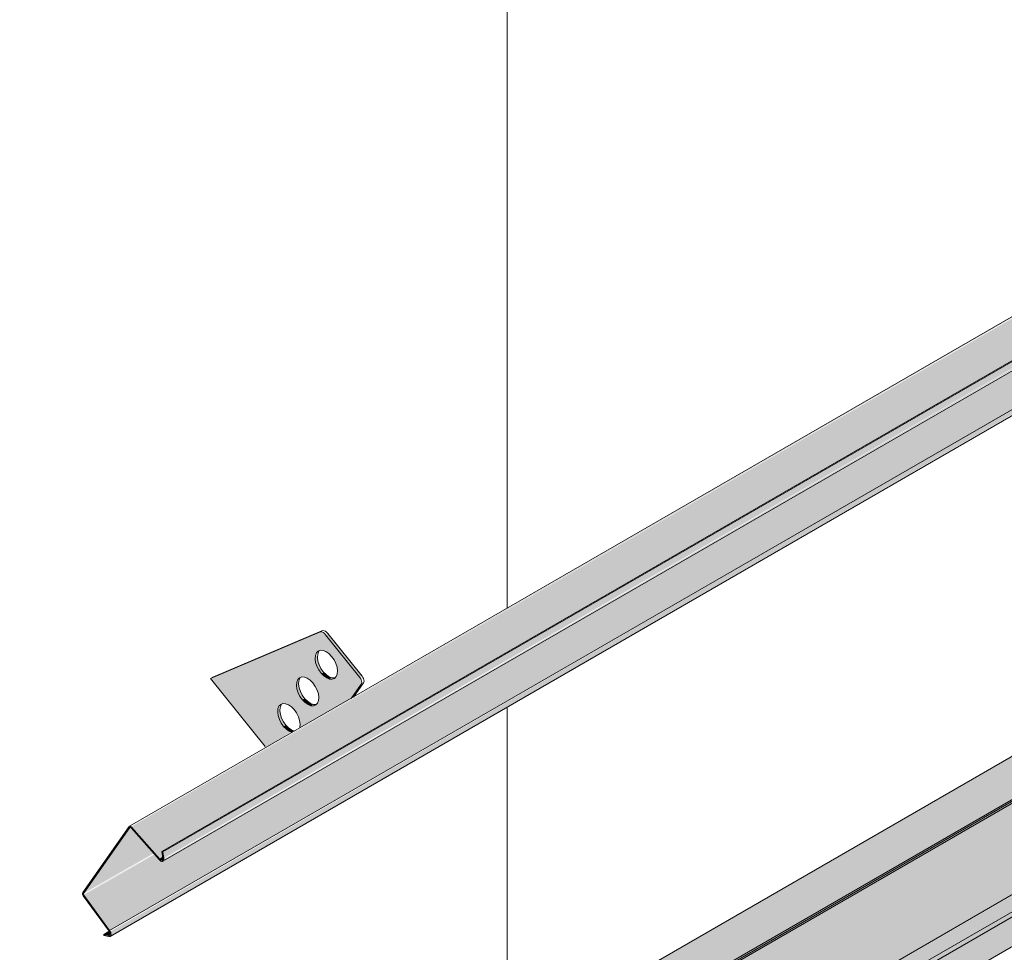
# Model space of a CAD drawing. Header units: centimetres. Extents: x 63249 to 70946, y -123 to 53714.
# Tile 33 of 58: x 70079 to 70172, y 52899 to 52987. Entities that reach past the tile are written whole.
import ezdxf

# ---------------------------------------------------------------- set-up
doc = ezdxf.new("R2010")
doc.units = ezdxf.units.CM
for name, color, linetype, lineweight in [('A-GENM', 7, 'Continuous', 5), ('A-ROOF-OTLN', 7, 'Continuous', 5), ('A-ROOF-PATT', 7, 'Continuous', 5)]:
    doc.layers.add(name, color=color, linetype=linetype, lineweight=lineweight)

# ---------------------------------------------------------------- blocks, each defined once
blk = doc.blocks.new('Construction_Roof-Accessories_Lindab_KOTEGL - Construction_Roof-Accessories_Lindab_KOTEGL-9237833-_3D_ Kopia 1 Kopia 1')
at = {"layer": 'A-GENM', "true_color": 0x383e42}
h = blk.add_hatch(color=250, dxfattribs=at)
h.paths.add_polyline_path([(-1473.659, 52918.385), (-1471.28, 52919.853), (-1471.721, 52920.107), (-1472.257, 52920.786), (-1472.496, 52921.39), (-1472.492, 52922.093), (-1472.257, 52922.445), (-1471.791, 52922.512), (-1471.243, 52922.217), (-1470.758, 52921.639), (-1470.449, 52920.793), (-1470.392, 52920.271), (-1465.556, 52923.063), (-1464.674, 52924.475), (-1464.779, 52924.985), (-1468.017, 52929.014), (-1468.59, 52929.281), (-1478.888, 52924.89), (-1473.731, 52918.476)])
h.paths.add_polyline_path([(-1469.153, 52922.315), (-1469.679, 52922.433), (-1470.213, 52922.885), (-1470.617, 52923.556), (-1470.766, 52924.353), (-1470.62, 52924.827), (-1470.276, 52925.041), (-1469.751, 52924.923), (-1469.216, 52924.471), (-1468.779, 52923.694), (-1468.655, 52923.108), (-1468.779, 52922.562), (-1468.94, 52922.395)])
h.paths.add_polyline_path([(-1467.385, 52924.827), (-1467.91, 52924.945), (-1468.445, 52925.397), (-1468.846, 52926.061), (-1469.006, 52926.76), (-1468.882, 52927.306), (-1468.508, 52927.553), (-1467.982, 52927.435), (-1467.447, 52926.983), (-1467.046, 52926.319), (-1466.886, 52925.62), (-1467.046, 52925.036), (-1467.349, 52924.84)])
for points in [[(-1464.779, 52924.985), (-1464.567, 52925.108), (-1467.805, 52929.137), (-1468.017, 52929.014), (-1467.714, 52928.637)], [(-1468.445, 52925.397), (-1468.233, 52925.519), (-1468.67, 52926.296), (-1468.794, 52926.883), (-1468.882, 52927.119), (-1468.979, 52927.063), (-1468.961, 52926.418), (-1468.59, 52925.601), (-1468.458, 52925.415)], [(-1467.637, 52924.84), (-1467.484, 52924.985), (-1468.034, 52925.319), (-1468.233, 52925.519), (-1468.378, 52925.329), (-1467.91, 52924.945), (-1467.698, 52924.863)], [(-1470.213, 52922.885), (-1470.053, 52923.079), (-1470.446, 52923.807), (-1470.554, 52924.475), (-1470.651, 52924.607), (-1470.755, 52924.475), (-1470.729, 52923.906), (-1470.403, 52923.15), (-1470.227, 52922.903)], [(-1465.556, 52923.063), (-1465.344, 52923.186), (-1465.209, 52923.556)], [(-1469.405, 52922.328), (-1469.193, 52922.45), (-1469.742, 52922.745), (-1470.001, 52923.007), (-1470.213, 52922.885), (-1469.579, 52922.395)], [(-1471.981, 52920.369), (-1471.768, 52920.491), (-1472.206, 52921.268), (-1472.33, 52921.855), (-1472.418, 52922.091), (-1472.515, 52922.035), (-1472.496, 52921.39), (-1472.17, 52920.634), (-1471.994, 52920.387)], [(-1471.181, 52919.815), (-1471.09, 52919.984), (-1471.509, 52920.229), (-1471.768, 52920.491), (-1471.981, 52920.369), (-1471.446, 52919.917), (-1471.234, 52919.835)]]:
    blk.add_hatch(color=250, dxfattribs=at).paths.add_polyline_path(points)
at = {"layer": 'A-GENM', "color": 250, "true_color": 0x2a2a2a}
for p, q in [((-1468.59, 52929.281), (-1478.888, 52924.89)), ((-1478.676, 52925.013), (-1468.378, 52929.404)), ((-1467.805, 52929.137), (-1464.567, 52925.108)), ((-1464.779, 52924.985), (-1468.017, 52929.014)), ((-1478.676, 52925.013), (-1478.888, 52924.89)), ((-1478.888, 52924.89), (-1473.731, 52918.476)), ((-1464.437, 52924.475), (-1465.391, 52923.119)), ((-1465.603, 52922.996), (-1464.649, 52924.353))]:
    blk.add_line(p, q, dxfattribs=at)
for points in [[(-1468.017, 52929.014, 0), (-1468.13, 52929.134, 0), (-1468.251, 52929.226, 0), (-1468.373, 52929.283, 0), (-1468.488, 52929.301, 0), (-1468.59, 52929.281, 0)], [(-1468.378, 52929.404, 0), (-1468.276, 52929.424, 0), (-1468.161, 52929.405, 0), (-1468.039, 52929.348, 0), (-1467.918, 52929.257, 0), (-1467.805, 52929.137, 0)], [(-1468.445, 52925.397, 0), (-1468.67, 52925.713, 0), (-1468.846, 52926.061, 0), (-1468.961, 52926.418, 0), (-1469.006, 52926.76, 0), (-1468.979, 52927.063, 0), (-1468.882, 52927.306, 0), (-1468.721, 52927.473, 0), (-1468.508, 52927.553, 0), (-1468.255, 52927.54, 0), (-1467.982, 52927.435, 0), (-1467.707, 52927.245, 0), (-1467.447, 52926.983, 0)], [(-1468.67, 52927.429, 0), (-1468.767, 52927.185, 0), (-1468.794, 52926.883, 0), (-1468.748, 52926.541, 0), (-1468.634, 52926.184, 0), (-1468.458, 52925.835, 0), (-1468.233, 52925.519, 0)], [(-1467.447, 52926.983, 0), (-1467.222, 52926.667, 0), (-1467.046, 52926.319, 0), (-1466.932, 52925.961, 0), (-1466.886, 52925.62, 0), (-1466.913, 52925.317, 0), (-1467.01, 52925.074, 0), (-1467.171, 52924.907, 0), (-1467.385, 52924.827, 0), (-1467.637, 52924.84, 0), (-1467.91, 52924.945, 0), (-1468.185, 52925.135, 0), (-1468.445, 52925.397, 0)], [(-1468.233, 52925.519, 0), (-1467.973, 52925.257, 0), (-1467.698, 52925.067, 0), (-1467.425, 52924.962, 0), (-1467.173, 52924.949, 0)], [(-1470.213, 52922.885, 0), (-1470.439, 52923.201, 0), (-1470.615, 52923.549, 0), (-1470.729, 52923.906, 0), (-1470.775, 52924.248, 0), (-1470.748, 52924.551, 0), (-1470.651, 52924.794, 0), (-1470.49, 52924.961, 0), (-1470.276, 52925.041, 0), (-1470.024, 52925.028, 0), (-1469.751, 52924.923, 0), (-1469.476, 52924.733, 0), (-1469.216, 52924.471, 0)], [(-1470.439, 52924.917, 0), (-1470.536, 52924.673, 0), (-1470.563, 52924.371, 0), (-1470.517, 52924.029, 0), (-1470.403, 52923.672, 0), (-1470.227, 52923.323, 0), (-1470.001, 52923.007, 0)], [(-1469.216, 52924.471, 0), (-1468.991, 52924.155, 0), (-1468.815, 52923.807, 0), (-1468.7, 52923.449, 0), (-1468.655, 52923.108, 0), (-1468.682, 52922.805, 0), (-1468.779, 52922.562, 0), (-1468.94, 52922.395, 0), (-1469.153, 52922.315, 0), (-1469.405, 52922.328, 0), (-1469.679, 52922.433, 0), (-1469.954, 52922.623, 0), (-1470.213, 52922.885, 0)], [(-1464.649, 52924.353, 0), (-1464.614, 52924.431, 0), (-1464.602, 52924.53, 0), (-1464.614, 52924.642, 0), (-1464.649, 52924.761, 0), (-1464.705, 52924.878, 0), (-1464.779, 52924.985, 0)], [(-1464.567, 52925.108, 0), (-1464.493, 52925.001, 0), (-1464.437, 52924.884, 0), (-1464.402, 52924.765, 0), (-1464.39, 52924.652, 0), (-1464.402, 52924.553, 0), (-1464.437, 52924.475, 0)], [(-1471.981, 52920.369, 0), (-1472.206, 52920.685, 0), (-1472.382, 52921.033, 0), (-1472.496, 52921.39, 0), (-1472.542, 52921.732, 0), (-1472.515, 52922.035, 0), (-1472.418, 52922.278, 0), (-1472.257, 52922.445, 0), (-1472.043, 52922.525, 0), (-1471.791, 52922.512, 0), (-1471.518, 52922.407, 0), (-1471.243, 52922.217, 0), (-1470.983, 52921.955, 0)], [(-1470.001, 52923.007, 0), (-1469.742, 52922.745, 0), (-1469.466, 52922.555, 0), (-1469.193, 52922.45, 0), (-1468.941, 52922.437, 0)], [(-1472.206, 52922.401, 0), (-1472.303, 52922.157, 0), (-1472.33, 52921.855, 0), (-1472.284, 52921.513, 0), (-1472.17, 52921.156, 0), (-1471.994, 52920.807, 0), (-1471.768, 52920.491, 0)], [(-1470.983, 52921.955, 0), (-1470.758, 52921.639, 0), (-1470.582, 52921.291, 0), (-1470.467, 52920.934, 0), (-1470.422, 52920.592, 0), (-1470.449, 52920.289, 0)], [(-1471.173, 52919.812, 0), (-1471.446, 52919.917, 0), (-1471.721, 52920.107, 0), (-1471.981, 52920.369, 0)], [(-1471.768, 52920.491, 0), (-1471.509, 52920.229, 0), (-1471.234, 52920.04, 0), (-1470.96, 52919.934, 0)]]:
    blk.add_polyline3d(points, dxfattribs=at)
blk = doc.blocks.new('Construction_Roof-Accessories_Lindab_SNO_KOTEGL - Construction_Roof-Accessories_Lindab_SNO-9237834-_3D_ Kopia 1 Kopia 1')
at = {"layer": 'A-GENM', "true_color": 0x383e42}
for points in [[(-1486.341, 52910.872), (-1359.146, 52984.425), (-1359.324, 52984.396), (-1486.382, 52910.911), (-1486.374, 52910.903)], [(-1483.67, 52907.849), (-1483.323, 52908.12), (-1483.323, 52908.642), (-1356.738, 52981.727), (-1359.062, 52984.356), (-1486.341, 52910.872), (-1484.081, 52908.315)], [(-1483.29, 52907.925), (-1356.011, 52981.41), (-1356.114, 52982.012), (-1483.393, 52908.527), (-1483.312, 52908.056)], [(-1483.368, 52907.657), (-1356.004, 52981.322), (-1356.114, 52981.351), (-1483.289, 52907.802), (-1483.339, 52907.684)], [(-1488.403, 52901.101), (-1361.123, 52974.585), (-1363.001, 52977.151), (-1483.283, 52907.837), (-1483.368, 52907.796), (-1483.568, 52907.768), (-1483.766, 52907.849), (-1484.174, 52908.31), (-1490.855, 52904.453), (-1489.963, 52903.234)], [(-1488.359, 52900.556), (-1360.996, 52974.221), (-1361.123, 52974.585), (-1488.348, 52901.013), (-1488.297, 52900.637), (-1488.315, 52900.598)], [(-1490.88, 52904.592), (-1484.263, 52908.412), (-1486.491, 52910.836), (-1490.855, 52904.627)], [(-1490.855, 52904.453), (-1484.244, 52908.39), (-1484.263, 52908.412), (-1490.87, 52904.477)], [(-1483.469, 52907.747), (-1483.291, 52907.928), (-1483.393, 52908.009), (-1483.62, 52907.802), (-1483.517, 52907.749)], [(-1488.508, 52900.647), (-1488.287, 52900.84), (-1488.439, 52901.048), (-1488.966, 52900.743)]]:
    blk.add_hatch(color=250, dxfattribs=at).paths.add_polyline_path(points)
h = blk.add_hatch(color=250, dxfattribs=at)
h.paths.add_polyline_path([(-1488.451, 52901.048), (-1488.461, 52901.18), (-1488.461, 52901.061)])
h.paths.add_polyline_path([(-1483.706, 52907.782), (-1483.706, 52907.89), (-1483.724, 52907.802)])
at = {"layer": 'A-GENM', "color": 250, "true_color": 0x2a2a2a}
for p, q in [((-1359.261, 52984.432), (-1486.541, 52910.948)), ((-1483.476, 52908.554), (-1356.197, 52982.039)), ((-1483.393, 52908.527), (-1356.114, 52982.012)), ((-1483.37, 52907.656), (-1356.091, 52981.14)), ((-1488.403, 52901.101), (-1361.123, 52974.585)), ((-1488.362, 52900.554), (-1361.083, 52974.038)), ((-1486.568, 52910.922), (-1490.949, 52904.689)), ((-1490.88, 52904.592), (-1486.491, 52910.836)), ((-1486.385, 52910.812), (-1483.706, 52907.782)), ((-1483.67, 52907.849), (-1486.341, 52910.872)), ((-1483.67, 52907.849), (-1483.312, 52908.056)), ((-1483.393, 52908.527), (-1483.476, 52908.554)), ((-1483.476, 52908.554), (-1483.373, 52907.952)), ((-1483.29, 52907.925), (-1483.393, 52908.527)), ((-1490.897, 52904.391), (-1488.451, 52901.048)), ((-1488.403, 52901.101), (-1490.855, 52904.453)), ((-1488.966, 52900.743), (-1488.388, 52901.077)), ((-1488.508, 52900.647), (-1488.966, 52900.743)), ((-1488.966, 52900.743), (-1488.941, 52900.635)), ((-1488.941, 52900.635), (-1488.81, 52900.71)), ((-1488.941, 52900.635), (-1488.482, 52900.539))]:
    blk.add_line(p, q, dxfattribs=at)
for points in [[(-1486.341, 52910.872, 0), (-1486.382, 52910.911, 0), (-1486.426, 52910.94, 0), (-1486.469, 52910.956, 0), (-1486.508, 52910.958, 0), (-1486.542, 52910.947, 0), (-1486.568, 52910.922, 0)], [(-1486.491, 52910.836, 0), (-1486.478, 52910.847, 0), (-1486.463, 52910.853, 0), (-1486.444, 52910.852, 0), (-1486.424, 52910.844, 0), (-1486.404, 52910.831, 0), (-1486.385, 52910.812, 0)], [(-1483.706, 52907.782, 0), (-1483.637, 52907.715, 0), (-1483.564, 52907.667, 0), (-1483.492, 52907.641, 0), (-1483.425, 52907.638, 0), (-1483.368, 52907.657, 0), (-1483.323, 52907.699, 0), (-1483.295, 52907.76, 0), (-1483.283, 52907.837, 0), (-1483.29, 52907.925, 0)], [(-1483.373, 52907.952, 0), (-1483.368, 52907.889, 0), (-1483.376, 52907.834, 0), (-1483.397, 52907.791, 0), (-1483.428, 52907.761, 0), (-1483.469, 52907.747, 0), (-1483.517, 52907.749, 0), (-1483.568, 52907.768, 0), (-1483.62, 52907.802, 0), (-1483.67, 52907.849, 0)], [(-1490.949, 52904.689, 0), (-1490.966, 52904.653, 0), (-1490.973, 52904.607, 0), (-1490.968, 52904.554, 0), (-1490.954, 52904.499, 0), (-1490.929, 52904.443, 0), (-1490.897, 52904.391, 0)], [(-1490.855, 52904.453, 0), (-1490.87, 52904.477, 0), (-1490.882, 52904.503, 0), (-1490.889, 52904.529, 0), (-1490.891, 52904.553, 0), (-1490.888, 52904.575, 0), (-1490.88, 52904.592, 0)], [(-1488.451, 52901.048, 0), (-1488.412, 52900.985, 0), (-1488.383, 52900.918, 0), (-1488.365, 52900.851, 0), (-1488.36, 52900.788, 0), (-1488.368, 52900.733, 0), (-1488.389, 52900.689, 0), (-1488.42, 52900.659, 0), (-1488.461, 52900.645, 0), (-1488.508, 52900.647, 0)], [(-1488.482, 52900.539, 0), (-1488.416, 52900.536, 0), (-1488.359, 52900.556, 0), (-1488.315, 52900.598, 0), (-1488.287, 52900.659, 0), (-1488.276, 52900.737, 0), (-1488.283, 52900.825, 0), (-1488.307, 52900.919, 0), (-1488.348, 52901.013, 0), (-1488.403, 52901.101, 0)]]:
    blk.add_polyline3d(points, dxfattribs=at)

msp = doc.modelspace()

# ---------------------------------------------------------------- hatches: boundary and pattern name
at = {"layer": 'A-ROOF-OTLN', "true_color": 0x383e42}
h = msp.add_hatch(color=250, dxfattribs=at)
h.paths.add_polyline_path([(70089.183, 52865.076), (70866.546, 53313.94), (70866.488, 53314.02), (70089.038, 52865.159)])
h.paths.add_polyline_path([(70867.579, 53314.483), (70872.575, 53317.367), (70872.319, 53317.387), (70867.453, 53314.577)])
h.paths.add_polyline_path([(70874.387, 53318.413), (70891.065, 53328.043), (70890.921, 53328.126), (70874.223, 53318.486)])
h = msp.add_hatch(color=250, dxfattribs=at)
h.paths.add_polyline_path([(70094.28, 52857.632), (70095.026, 52858.005), (70095.527, 52858.698), (70095.709, 52859.157), (70095.84, 52860.008), (70095.967, 52860.063), (70096.173, 52860.246), (70096.173, 52860.364), (70096.173, 52860.471), (70110.204, 52868.572), (70109.912, 52868.838), (70109.454, 52869.771), (70109.292, 52871.714), (70109.362, 52873.466), (70109.492, 52873.946), (70110.135, 52874.732), (70111.187, 52875.39), (70112.092, 52875.73), (70113.297, 52875.969), (70114.296, 52876.044), (70116.294, 52875.777), (70117.156, 52875.497), (70118.017, 52875.056), (70118.663, 52874.543), (70119.292, 52873.819), (70869.379, 53306.956), (70868.876, 53307.107), (70867.84, 53307.928), (70867.045, 53309.308), (70866.645, 53310.992), (70866.529, 53312.128), (70866.546, 53313.886), (70089.183, 52865.076), (70089.038, 52863.851), (70089.066, 52863.229), (70089.33, 52862.124), (70089.795, 52861.008), (70090.695, 52859.627), (70091.224, 52859.017), (70091.875, 52858.423), (70092.742, 52857.896), (70093.529, 52857.637)])
h.paths.add_polyline_path([(70113.457, 52870.45), (70116.966, 52872.476), (70114.292, 52873.656), (70114.001, 52873.719), (70113.049, 52874.116), (70112.421, 52874.174), (70111.892, 52874.341), (70110.898, 52874.12), (70110.135, 52873.327), (70109.734, 52872.33), (70110.374, 52871.592), (70111.187, 52871.07), (70112.31, 52870.658), (70113.049, 52870.481)])
h.paths.add_polyline_path([(70876.376, 53310.921), (70894.023, 53321.226), (70893.756, 53321.39), (70892.587, 53322.582), (70892.047, 53323.342), (70891.632, 53324.052), (70891.065, 53325.692), (70890.949, 53326.196), (70890.949, 53327.423), (70890.949, 53327.975), (70874.483, 53318.37), (70875.082, 53318.052), (70875.801, 53317.45), (70876.259, 53316.651), (70876.376, 53316.139), (70876.376, 53311.356)])
h.paths.add_polyline_path([(70871.376, 53313.368), (70873.314, 53313.629), (70872.618, 53314.923), (70872.367, 53315.491), (70872.297, 53316.462), (70872.575, 53317.367), (70867.579, 53314.483), (70868.204, 53314.081), (70869.394, 53313.639), (70870.843, 53313.409), (70870.89, 53313.405)])
msp.add_hatch(color=250, dxfattribs=at).paths.add_polyline_path([(70096.648, 52859.14), (70898.657, 53322.288), (70898.608, 53322.747), (70898.31, 53323.184), (70897.937, 53323.342), (70897.398, 53323.058), (70096.173, 52860.364), (70096.546, 52860.092), (70096.775, 52859.615), (70096.726, 52859.213)])
h = msp.add_hatch(color=250, dxfattribs=at)
h.paths.add_polyline_path([(70095.026, 52857.73), (70113.677, 52868.498), (70114.94, 52869.701), (70096.776, 52859.334), (70096.726, 52859.41), (70096.355, 52859.31), (70096.392, 52859.387), (70096.775, 52859.615), (70096.516, 52860.123), (70096.343, 52860.175), (70095.947, 52859.946), (70095.817, 52858.956), (70095.343, 52858.065), (70095.193, 52857.906)])
h.paths.add_polyline_path([(70117.03, 52870.908), (70118.017, 52871.448), (70117.392, 52871.117)])
h.paths.add_polyline_path([(70119.292, 52871.74), (70897.061, 53320.858), (70897.409, 53321.226), (70897.537, 53321.534), (70119.206, 52872.164), (70119.292, 52871.906)])
at = {"layer": 'A-ROOF-PATT'}
h = msp.add_hatch(dxfattribs=at)
h.set_pattern_fill('FP_13', color=256, style=0, pattern_type=2)
h.set_pattern_definition([(90, (62042.68, 51332.19), (-112.25, 22.813), [])])
h.paths.add_polyline_path([(70088.876, 52869.336), (70883.687, 53328.22), (70590.377, 53693.102), (69795.566, 53234.218), (70086.131, 52872.75)])
h.paths.add_polyline_path([(70087.277, 52900.556), (70087.234, 52900.669), (70087.128, 52900.647), (70086.67, 52900.743), (70087.128, 52901.126), (70084.749, 52904.575), (70084.781, 52904.823), (70089.146, 52910.836), (70089.295, 52911.063), (70101.905, 52918.476), (70096.749, 52924.89), (70096.961, 52925.013), (70107.129, 52929.243), (70107.654, 52929.034), (70107.831, 52929.137), (70110.987, 52925.06), (70110.874, 52924.907), (70110.987, 52924.353), (70111.099, 52924.333), (70110.292, 52923.186), (70186.83, 52967.375), (70181.601, 52973.88), (70182.658, 52974.363), (70191.981, 52978.233), (70192.507, 52978.024), (70192.684, 52978.126), (70195.84, 52974.05), (70195.726, 52973.896), (70195.84, 52973.343), (70195.952, 52973.323), (70195.145, 52972.175), (70229.257, 52991.87), (70224.028, 52998.375), (70224.24, 52998.497), (70234.408, 53002.728), (70234.933, 53002.519), (70235.111, 53002.621), (70238.266, 52998.545), (70238.153, 52998.391), (70238.266, 52997.838), (70238.378, 52997.818), (70237.572, 52996.67), (70314.11, 53040.86), (70308.881, 53047.365), (70309.273, 53047.564), (70319.261, 53051.717), (70319.786, 53051.509), (70319.963, 53051.611), (70323.119, 53047.534), (70323.006, 53047.381), (70323.119, 53046.827), (70323.231, 53046.808), (70322.424, 53045.66), (70356.536, 53065.354), (70351.307, 53071.86), (70351.519, 53071.982), (70361.687, 53076.212), (70362.212, 53076.003), (70362.39, 53076.106), (70365.545, 53072.029), (70365.432, 53071.876), (70365.545, 53071.322), (70365.658, 53071.303), (70364.851, 53070.155), (70441.389, 53114.344), (70436.16, 53120.849), (70436.372, 53120.972), (70446.54, 53125.202), (70447.065, 53124.993), (70447.243, 53125.096), (70450.398, 53121.019), (70450.285, 53120.866), (70450.398, 53120.312), (70450.511, 53120.293), (70449.704, 53119.145), (70483.815, 53138.839), (70478.586, 53145.344), (70478.798, 53145.467), (70488.966, 53149.697), (70489.491, 53149.488), (70489.669, 53149.591), (70492.825, 53145.514), (70492.711, 53145.361), (70492.825, 53144.807), (70492.937, 53144.788), (70492.13, 53143.64), (70568.668, 53187.829), (70563.439, 53194.334), (70563.651, 53194.457), (70573.819, 53198.687), (70574.344, 53198.478), (70574.522, 53198.58), (70577.677, 53194.504), (70577.564, 53194.35), (70577.677, 53193.797), (70577.79, 53193.777), (70576.983, 53192.629), (70611.095, 53212.324), (70605.865, 53218.829), (70606.078, 53218.951), (70616.246, 53223.182), (70616.771, 53222.973), (70616.948, 53223.075), (70620.104, 53218.999), (70619.991, 53218.845), (70620.104, 53218.292), (70620.189, 53218.233), (70619.409, 53217.124), (70695.947, 53261.314), (70690.718, 53267.819), (70691.784, 53268.305), (70701.098, 53272.171), (70701.624, 53271.963), (70701.801, 53272.065), (70704.957, 53267.989), (70704.843, 53267.835), (70704.957, 53267.281), (70705.069, 53267.262), (70704.262, 53266.114), (70738.374, 53285.809), (70733.145, 53292.314), (70733.357, 53292.436), (70743.525, 53296.666), (70744.05, 53296.458), (70744.228, 53296.56), (70747.383, 53292.483), (70747.27, 53292.33), (70747.383, 53291.776), (70747.495, 53291.757), (70746.689, 53290.609), (70823.227, 53334.798), (70817.997, 53341.303), (70818.21, 53341.426), (70828.396, 53345.648), (70828.903, 53345.447), (70829.08, 53345.55), (70832.236, 53341.473), (70832.123, 53341.32), (70832.236, 53340.766), (70832.348, 53340.747), (70831.541, 53339.599), (70852.929, 53351.82), (70852.97, 53351.78), (70855.295, 53349.15), (70855.918, 53349.435), (70855.988, 53348.607), (70855.642, 53348.391), (70849.032, 53344.575), (70851.036, 53341.645), (70850.891, 53341.429), (70087.321, 52900.581)])
h.paths.add_polyline_path([(70104.667, 52919.938), (70105.188, 52920.289), (70105.169, 52920.934), (70104.843, 52921.688), (70104.356, 52922.243), (70103.845, 52922.512), (70103.379, 52922.445), (70103.152, 52922.053), (70103.333, 52922.157), (70103.379, 52921.428), (70103.73, 52920.685), (70104.191, 52920.186), (70104.546, 52919.984)])
h.paths.add_polyline_path([(70106.483, 52922.315), (70106.857, 52922.562), (70106.981, 52923.108), (70106.771, 52923.906), (70106.341, 52924.551), (70105.771, 52924.967), (70105.325, 52925.028), (70104.985, 52924.794), (70104.985, 52924.607), (70105.089, 52924.551), (70105.119, 52924.029), (70105.497, 52923.201), (70105.958, 52922.702), (70106.346, 52922.395), (70106.443, 52922.317)])
h.paths.add_polyline_path([(70108.252, 52924.827), (70108.626, 52925.074), (70108.75, 52925.62), (70108.59, 52926.319), (70108.189, 52926.983), (70107.619, 52927.448), (70107.093, 52927.54), (70106.754, 52927.306), (70106.754, 52927.119), (70106.858, 52927.063), (70106.888, 52926.541), (70107.258, 52925.723), (70107.726, 52925.214), (70108.04, 52924.863), (70108.212, 52924.829)])
h.paths.add_polyline_path([(70189.52, 52968.928), (70190.041, 52969.282), (70190.022, 52969.923), (70189.696, 52970.678), (70189.246, 52971.207), (70188.698, 52971.502), (70188.232, 52971.435), (70188.005, 52971.043), (70188.186, 52971.147), (70188.232, 52970.418), (70188.583, 52969.675), (70189.043, 52969.176), (70189.399, 52968.974)])
h.paths.add_polyline_path([(70191.336, 52971.305), (70191.71, 52971.552), (70191.834, 52972.098), (70191.624, 52972.896), (70191.194, 52973.541), (70190.624, 52973.957), (70190.178, 52974.018), (70189.838, 52973.784), (70189.838, 52973.597), (70189.942, 52973.541), (70189.972, 52973.019), (70190.35, 52972.191), (70190.81, 52971.691), (70191.199, 52971.384), (70191.296, 52971.307)])
h.paths.add_polyline_path([(70193.104, 52973.817), (70193.479, 52974.064), (70193.603, 52974.61), (70193.443, 52975.309), (70193.042, 52975.973), (70192.472, 52976.438), (70191.946, 52976.53), (70191.607, 52976.296), (70191.607, 52976.109), (70191.711, 52976.053), (70191.741, 52975.531), (70192.111, 52974.713), (70192.579, 52974.204), (70192.893, 52973.853), (70193.064, 52973.819)])
h.paths.add_polyline_path([(70231.946, 52993.422), (70232.474, 52993.854), (70232.448, 52994.418), (70232.123, 52995.173), (70231.673, 52995.702), (70231.124, 52995.997), (70230.658, 52995.93), (70230.432, 52995.538), (70230.612, 52995.642), (70230.658, 52994.913), (70231.009, 52994.17), (70231.47, 52993.67), (70231.825, 52993.469)])
h.paths.add_polyline_path([(70233.762, 52995.799), (70234.137, 52996.046), (70234.261, 52996.593), (70234.05, 52997.391), (70233.62, 52998.036), (70233.05, 52998.451), (70232.604, 52998.513), (70232.264, 52998.279), (70232.264, 52998.092), (70232.369, 52998.036), (70232.398, 52997.514), (70232.776, 52996.685), (70233.237, 52996.186), (70233.625, 52995.879), (70233.722, 52995.801)])
h.paths.add_polyline_path([(70235.531, 52998.311), (70235.905, 52998.558), (70236.029, 52999.105), (70235.869, 52999.803), (70235.468, 53000.468), (70234.899, 53000.933), (70234.373, 53001.025), (70234.033, 53000.791), (70234.033, 53000.604), (70234.137, 53000.541), (70234.167, 53000.026), (70234.545, 52999.197), (70235.006, 52998.698), (70235.319, 52998.348), (70235.491, 52998.314)])
h.paths.add_polyline_path([(70316.799, 53042.412), (70317.327, 53042.843), (70317.301, 53043.408), (70316.975, 53044.163), (70316.526, 53044.691), (70315.977, 53044.987), (70315.511, 53044.92), (70315.285, 53044.528), (70315.465, 53044.632), (70315.511, 53043.903), (70315.862, 53043.159), (70316.323, 53042.66), (70316.678, 53042.459)])
h.paths.add_polyline_path([(70318.615, 53044.789), (70318.99, 53045.036), (70319.113, 53045.582), (70318.903, 53046.381), (70318.473, 53047.025), (70317.903, 53047.441), (70317.457, 53047.503), (70317.117, 53047.269), (70317.117, 53047.081), (70317.221, 53047.025), (70317.251, 53046.503), (70317.629, 53045.675), (70318.09, 53045.176), (70318.478, 53044.869), (70318.575, 53044.791)])
h.paths.add_polyline_path([(70320.384, 53047.301), (70320.758, 53047.548), (70320.882, 53048.094), (70320.722, 53048.793), (70320.321, 53049.458), (70319.751, 53049.923), (70319.226, 53050.015), (70318.886, 53049.781), (70318.886, 53049.593), (70318.99, 53049.537), (70319.02, 53049.015), (70319.39, 53048.198), (70319.858, 53047.688), (70320.172, 53047.338), (70320.344, 53047.303)])
h.paths.add_polyline_path([(70359.225, 53066.907), (70359.746, 53067.258), (70359.727, 53067.903), (70359.402, 53068.657), (70358.952, 53069.186), (70358.403, 53069.482), (70357.937, 53069.415), (70357.711, 53069.023), (70357.892, 53069.127), (70357.937, 53068.398), (70358.288, 53067.654), (70358.749, 53067.155), (70359.105, 53066.954)])
h.paths.add_polyline_path([(70361.041, 53069.284), (70361.416, 53069.531), (70361.54, 53070.077), (70361.32, 53070.895), (70360.899, 53071.52), (70360.33, 53071.936), (70359.883, 53071.997), (70359.544, 53071.764), (70359.544, 53071.576), (70359.648, 53071.52), (70359.677, 53070.998), (70360.055, 53070.17), (70360.516, 53069.671), (70360.905, 53069.364), (70361.001, 53069.286)])
h.paths.add_polyline_path([(70362.81, 53071.796), (70363.185, 53072.043), (70363.309, 53072.589), (70363.148, 53073.288), (70362.747, 53073.952), (70362.178, 53074.418), (70361.652, 53074.509), (70361.312, 53074.276), (70361.312, 53074.088), (70361.417, 53074.032), (70361.446, 53073.51), (70361.817, 53072.692), (70362.285, 53072.183), (70362.599, 53071.833), (70362.77, 53071.798)])
h.paths.add_polyline_path([(70444.078, 53115.897), (70444.606, 53116.328), (70444.58, 53116.893), (70444.255, 53117.647), (70443.805, 53118.176), (70443.256, 53118.471), (70442.79, 53118.405), (70442.564, 53118.012), (70442.744, 53118.117), (70442.79, 53117.387), (70443.158, 53116.62), (70443.602, 53116.145), (70443.957, 53115.943)])
h.paths.add_polyline_path([(70445.894, 53118.274), (70446.269, 53118.521), (70446.393, 53119.067), (70446.232, 53119.766), (70445.752, 53120.51), (70445.183, 53120.926), (70444.736, 53120.987), (70444.396, 53120.753), (70444.396, 53120.566), (70444.501, 53120.51), (70444.53, 53119.988), (70444.908, 53119.16), (70445.369, 53118.661), (70445.757, 53118.354), (70445.854, 53118.276), (70445.884, 53118.274)])
h.paths.add_polyline_path([(70447.663, 53120.786), (70448.038, 53121.033), (70448.161, 53121.579), (70448.001, 53122.278), (70447.6, 53122.942), (70447.031, 53123.407), (70446.505, 53123.499), (70446.165, 53123.265), (70446.165, 53123.078), (70446.269, 53123.022), (70446.299, 53122.5), (70446.677, 53121.672), (70447.138, 53121.173), (70447.451, 53120.823), (70447.623, 53120.788)])
h.paths.add_polyline_path([(70486.505, 53140.392), (70487.025, 53140.743), (70487.006, 53141.388), (70486.716, 53142.093), (70486.231, 53142.671), (70485.683, 53142.966), (70485.217, 53142.9), (70484.99, 53142.507), (70485.171, 53142.611), (70485.19, 53141.967), (70485.567, 53141.139), (70486.028, 53140.64), (70486.384, 53140.438)])
h.paths.add_polyline_path([(70488.32, 53142.769), (70488.695, 53143.016), (70488.819, 53143.562), (70488.659, 53144.261), (70488.253, 53144.929), (70487.609, 53145.421), (70487.162, 53145.482), (70486.823, 53145.248), (70486.868, 53145.087), (70486.938, 53145.127), (70486.957, 53144.483), (70487.335, 53143.655), (70487.795, 53143.156), (70488.184, 53142.849), (70488.281, 53142.771)])
h.paths.add_polyline_path([(70490.089, 53145.281), (70490.464, 53145.528), (70490.588, 53146.074), (70490.428, 53146.773), (70490.026, 53147.437), (70489.457, 53147.902), (70488.931, 53147.994), (70488.592, 53147.76), (70488.592, 53147.573), (70488.696, 53147.517), (70488.725, 53146.995), (70489.103, 53146.167), (70489.564, 53145.668), (70489.878, 53145.317), (70490.049, 53145.283)])
h.paths.add_polyline_path([(70571.357, 53189.382), (70571.878, 53189.733), (70571.859, 53190.377), (70571.534, 53191.132), (70571.084, 53191.661), (70570.535, 53191.956), (70570.07, 53191.889), (70569.843, 53191.497), (70570.024, 53191.601), (70570.07, 53190.872), (70570.42, 53190.129), (70570.881, 53189.63), (70571.237, 53189.428)])
h.paths.add_polyline_path([(70573.173, 53191.759), (70573.548, 53192.006), (70573.672, 53192.552), (70573.461, 53193.35), (70573.031, 53193.995), (70572.462, 53194.411), (70572.015, 53194.472), (70571.676, 53194.238), (70571.676, 53194.051), (70571.78, 53193.995), (70571.809, 53193.473), (70572.187, 53192.645), (70572.648, 53192.146), (70573.037, 53191.838), (70573.133, 53191.761)])
h.paths.add_polyline_path([(70574.942, 53194.271), (70575.317, 53194.518), (70575.441, 53195.064), (70575.28, 53195.763), (70574.879, 53196.427), (70574.31, 53196.892), (70573.784, 53196.984), (70573.444, 53196.75), (70573.444, 53196.563), (70573.549, 53196.507), (70573.578, 53195.985), (70573.949, 53195.167), (70574.417, 53194.658), (70574.731, 53194.307), (70574.902, 53194.273)])
h.paths.add_polyline_path([(70613.784, 53213.877), (70614.304, 53214.228), (70614.286, 53214.872), (70613.96, 53215.627), (70613.51, 53216.156), (70612.962, 53216.451), (70612.496, 53216.384), (70612.269, 53215.992), (70612.45, 53216.096), (70612.496, 53215.367), (70612.847, 53214.624), (70613.307, 53214.125), (70613.663, 53213.923)])
h.paths.add_polyline_path([(70615.6, 53216.253), (70615.974, 53216.501), (70616.098, 53217.047), (70615.888, 53217.845), (70615.458, 53218.49), (70614.888, 53218.906), (70614.442, 53218.967), (70614.102, 53218.733), (70614.102, 53218.546), (70614.206, 53218.49), (70614.236, 53217.968), (70614.614, 53217.14), (70615.074, 53216.64), (70615.463, 53216.333), (70615.56, 53216.256)])
h.paths.add_polyline_path([(70617.368, 53218.766), (70617.743, 53219.013), (70617.867, 53219.559), (70617.707, 53220.257), (70617.306, 53220.922), (70616.648, 53221.421), (70616.21, 53221.479), (70615.871, 53221.245), (70615.871, 53221.058), (70615.975, 53221.002), (70616.005, 53220.48), (70616.375, 53219.662), (70616.843, 53219.152), (70617.157, 53218.802), (70617.329, 53218.768)])
h.paths.add_polyline_path([(70698.637, 53262.866), (70699.157, 53263.218), (70699.108, 53263.959), (70698.813, 53264.617), (70698.363, 53265.146), (70697.815, 53265.441), (70697.349, 53265.374), (70697.122, 53264.982), (70697.303, 53265.086), (70697.349, 53264.357), (70697.7, 53263.613), (70698.16, 53263.114), (70698.615, 53262.875)])
h.paths.add_polyline_path([(70700.452, 53265.243), (70700.827, 53265.49), (70700.951, 53266.036), (70700.741, 53266.835), (70700.311, 53267.479), (70699.741, 53267.895), (70699.294, 53267.957), (70698.955, 53267.723), (70698.955, 53267.536), (70699.059, 53267.479), (70699.089, 53266.957), (70699.467, 53266.129), (70699.927, 53265.63), (70700.316, 53265.323), (70700.413, 53265.245)])
h.paths.add_polyline_path([(70702.221, 53267.755), (70702.596, 53268.002), (70702.72, 53268.548), (70702.56, 53269.247), (70702.158, 53269.912), (70701.589, 53270.377), (70701.063, 53270.469), (70700.724, 53270.235), (70700.724, 53270.048), (70700.828, 53269.991), (70700.857, 53269.469), (70701.235, 53268.641), (70701.696, 53268.142), (70702.01, 53267.792), (70702.181, 53267.757)])
h.paths.add_polyline_path([(70741.063, 53287.361), (70741.591, 53287.792), (70741.565, 53288.357), (70741.239, 53289.112), (70740.79, 53289.64), (70740.241, 53289.936), (70739.775, 53289.869), (70739.549, 53289.477), (70739.729, 53289.581), (70739.748, 53288.936), (70740.126, 53288.108), (70740.587, 53287.609), (70740.942, 53287.408)])
h.paths.add_polyline_path([(70742.879, 53289.738), (70743.254, 53289.985), (70743.377, 53290.531), (70743.167, 53291.33), (70742.737, 53291.974), (70742.167, 53292.39), (70741.721, 53292.452), (70741.381, 53292.218), (70741.381, 53292.03), (70741.485, 53291.974), (70741.515, 53291.452), (70741.893, 53290.624), (70742.354, 53290.125), (70742.742, 53289.818), (70742.839, 53289.74)])
h.paths.add_polyline_path([(70744.648, 53292.25), (70745.022, 53292.497), (70745.146, 53293.043), (70744.986, 53293.742), (70744.549, 53294.442), (70744.015, 53294.872), (70743.49, 53294.964), (70743.15, 53294.73), (70743.15, 53294.542), (70743.254, 53294.486), (70743.284, 53293.964), (70743.662, 53293.136), (70744.122, 53292.637), (70744.436, 53292.287), (70744.608, 53292.252)])
h.paths.add_polyline_path([(70825.916, 53336.351), (70826.436, 53336.702), (70826.418, 53337.347), (70826.092, 53338.101), (70825.642, 53338.63), (70825.094, 53338.925), (70824.628, 53338.859), (70824.401, 53338.466), (70824.582, 53338.571), (70824.628, 53337.842), (70824.979, 53337.098), (70825.439, 53336.599), (70825.795, 53336.398)])
h.paths.add_polyline_path([(70827.732, 53338.728), (70828.106, 53338.975), (70828.23, 53339.521), (70828.07, 53340.22), (70827.59, 53340.964), (70827.02, 53341.38), (70826.574, 53341.441), (70826.234, 53341.207), (70826.234, 53341.02), (70826.338, 53340.964), (70826.368, 53340.442), (70826.746, 53339.614), (70827.207, 53339.115), (70827.595, 53338.808), (70827.692, 53338.73)])
h.paths.add_polyline_path([(70829.5, 53341.24), (70829.875, 53341.487), (70829.999, 53342.033), (70829.839, 53342.732), (70829.438, 53343.396), (70828.868, 53343.862), (70828.342, 53343.953), (70828.003, 53343.719), (70828.003, 53343.532), (70828.107, 53343.476), (70828.137, 53342.954), (70828.515, 53342.126), (70828.975, 53341.627), (70829.289, 53341.277), (70829.461, 53341.242)])
at = {"layer": 'A-ROOF-PATT', "true_color": 0xc7ae96}
h = msp.add_hatch(color=253, dxfattribs=at)
h.paths.add_polyline_path([(70088.876, 52851.373), (70109.292, 52863.242), (70109.292, 52865.966), (70094.367, 52857.457), (70093.434, 52857.508), (70092.41, 52857.935), (70091.551, 52858.554), (70090.695, 52859.444), (70090.039, 52860.369), (70089.478, 52861.454), (70089.038, 52862.811), (70088.938, 52863.231), (70088.882, 52864.264), (70089.066, 52865.175), (70866.485, 53314.018), (70866.485, 53314.206), (70088.876, 52865.159), (70088.876, 52852.428)])
h.paths.add_polyline_path([(70119.292, 52868.934), (70866.485, 53300.326), (70866.485, 53303.132), (70119.292, 52871.74)])
h.paths.add_polyline_path([(70876.376, 53306.036), (70890.758, 53314.34), (70890.758, 53317.146), (70876.376, 53308.842)])
h.paths.add_polyline_path([(70867.453, 53314.577), (70872.031, 53317.221), (70872.031, 53317.409), (70867.312, 53314.684)])
h.paths.add_polyline_path([(70874.223, 53318.486), (70890.758, 53328.126), (70890.758, 53328.22), (70874.101, 53318.539)])
h = msp.add_hatch(color=253, dxfattribs=at)
h.paths.add_polyline_path([(70088.876, 52865.253), (70866.485, 53314.206), (70866.376, 53314.765), (70866.454, 53316.484), (70866.576, 53316.928), (70867.219, 53317.713), (70867.982, 53318.243), (70869.379, 53318.76), (70870.133, 53318.932), (70871.38, 53319.026), (70873.378, 53318.759), (70874.163, 53318.639), (70890.758, 53328.22), (70883.524, 53328.126), (70088.876, 52869.336), (70088.876, 52867.295)])
h.paths.add_polyline_path([(70867.312, 53314.684), (70872.031, 53317.409), (70871.376, 53317.458), (70870.133, 53317.364), (70868.456, 53316.857), (70867.982, 53316.647), (70867.045, 53315.831), (70866.761, 53315.392), (70867.295, 53314.696)])
at = {"layer": 'A-ROOF-PATT'}
h = msp.add_hatch(dxfattribs=at)
h.set_pattern_fill('FP_15', color=256, style=0, pattern_type=2)
h.set_pattern_definition([(30, (63749.273, 54958.11), (-8e-05, 25.924136), [])])
h.paths.add_polyline_path([(70088.876, 52847.651), (70109.292, 52859.438), (70109.292, 52863.16), (70088.876, 52851.373)])
h.paths.add_polyline_path([(70119.292, 52865.212), (70866.376, 53296.541), (70866.376, 53300.263), (70119.292, 52868.934), (70119.292, 52867.669)])
h.paths.add_polyline_path([(70876.376, 53302.315), (70883.687, 53306.536), (70883.687, 53310.257), (70876.376, 53306.036)])

# ---------------------------------------------------------------- linework, layer by layer
at = {"layer": 'A-ROOF-OTLN'}
for p, q in [((70085.34, 52867.295), (70887.222, 53330.261)), ((70897.835, 53323.311), (70095.953, 52860.344)), ((70096.648, 52859.14), (70898.53, 53322.107)), ((70094.911, 52857.657), (70896.793, 53320.624)), ((70866.393, 53314.153), (70088.876, 52865.253)), ((70866.488, 53314.02), (70089.038, 52865.159)), ((70866.573, 53313.902), (70089.183, 52865.076)), ((70866.393, 53300.273), (70119.292, 52868.934))]:
    msp.add_line(p, q, dxfattribs=at)

# ---------------------------------------------------------------- block references
at = {"layer": 'A-GENM', "color": 250, "true_color": 0x2a2a2a}
for name in ['Construction_Roof-Accessories_Lindab_SNO_KOTEGL - Construction_Roof-Accessories_Lindab_SNO-9237834-_3D_ Kopia 1 Kopia 1', 'Construction_Roof-Accessories_Lindab_KOTEGL - Construction_Roof-Accessories_Lindab_KOTEGL-9237833-_3D_ Kopia 1 Kopia 1']:
    msp.add_blockref(name, (71575.636, 0), dxfattribs=at)

doc.saveas('drawing.dxf')
